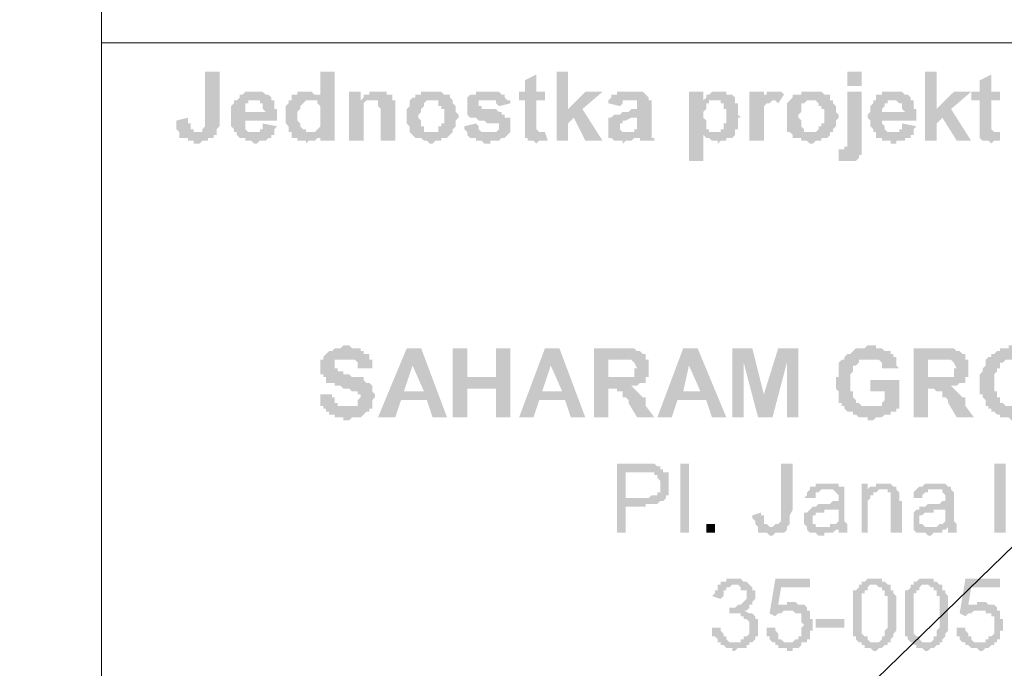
# Model space of a CAD drawing. Header units: inches. Extents: x -5286 to 1958, y -185 to 1019.
# Tile 2 of 62: x -5062 to -5024, y 117 to 142. Entities that reach past the tile are written whole.
import ezdxf

# ---------------------------------------------------------------- set-up
doc = ezdxf.new("R2010")
doc.units = ezdxf.units.IN
doc.header["$MEASUREMENT"] = 0
doc.layers.add('SCHEMAT', color=7, linetype='CONTINUOUS', lineweight=9)

msp = doc.modelspace()

# ---------------------------------------------------------------- hatches: boundary and pattern name
at = {"layer": 'SCHEMAT', "linetype": 'Continuous'}
for points in [[(-5053.83, 139.667), (-5054.386, 139.667), (-5054.386, 137.667), (-5054.386, 137.556), (-5054.497, 137.445), (-5054.497, 137.334), (-5054.719, 137.334), (-5053.941, 137.334), (-5053.941, 137.445), (-5053.83, 137.556), (-5053.83, 137.889)], [(-5049.386, 139.667), (-5049.941, 139.667), (-5049.941, 138.667), (-5051.052, 138.667), (-5051.052, 138.556), (-5050.275, 138.556), (-5050.052, 138.556), (-5050.052, 138.445), (-5049.941, 138.334), (-5049.941, 138.223), (-5049.941, 137.667), (-5049.941, 137.556), (-5050.052, 137.445), (-5050.164, 137.334), (-5050.275, 137.334), (-5051.052, 137.334), (-5049.941, 137.334), (-5049.941, 137), (-5049.386, 137)], [(-5041.608, 139.556), (-5042.052, 139.334), (-5042.052, 138.889), (-5042.275, 138.889), (-5042.275, 138.556), (-5042.052, 138.556), (-5042.052, 137.334), (-5041.386, 137.334), (-5041.497, 137.334), (-5041.608, 137.445), (-5041.608, 138.556), (-5041.275, 138.556), (-5041.275, 138.889), (-5041.608, 138.889)], [(-5040.386, 139.667), (-5040.83, 139.667), (-5040.83, 137), (-5040.386, 137), (-5040.386, 137.667), (-5040.164, 137.889), (-5039.83, 138.223), (-5040.386, 138.223)], [(-5029.052, 139.112), (-5029.052, 139.667), (-5029.608, 139.667), (-5029.608, 139.112)], [(-5026.164, 139.667), (-5026.608, 139.667), (-5026.608, 137), (-5026.164, 137), (-5026.164, 137.667), (-5025.941, 137.889), (-5025.608, 138.223), (-5026.164, 138.223)], [(-5024.052, 139.556), (-5024.497, 139.334), (-5024.497, 138.889), (-5024.83, 138.889), (-5024.83, 138.556), (-5024.497, 138.556), (-5024.497, 137.334), (-5023.941, 137.334), (-5024.052, 137.445), (-5024.052, 138.556), (-5023.719, 138.556), (-5023.719, 138.889), (-5024.052, 138.889)], [(-5052.497, 138.889), (-5052.83, 138.889), (-5052.941, 138.778), (-5053.052, 138.778), (-5053.052, 138.667), (-5053.164, 138.556), (-5052.386, 138.556), (-5052.275, 138.556), (-5052.275, 138.445), (-5052.164, 138.445), (-5052.164, 138.223), (-5052.052, 138.112), (-5053.386, 138.112), (-5053.386, 138), (-5053.386, 137.889), (-5053.386, 137.778), (-5053.386, 137.556), (-5053.275, 137.445), (-5053.275, 137.334), (-5053.164, 137.334), (-5053.164, 137.223), (-5053.052, 137.112), (-5052.83, 137.112), (-5052.83, 137), (-5052.608, 137), (-5052.497, 136.889), (-5052.386, 136.889), (-5052.275, 137), (-5052.052, 137), (-5051.941, 137.112), (-5051.83, 137.112), (-5051.83, 137.223), (-5051.719, 137.223), (-5051.719, 137.334), (-5052.497, 137.334), (-5052.608, 137.334), (-5052.719, 137.334), (-5052.83, 137.445), (-5052.83, 137.556), (-5052.83, 137.667), (-5052.83, 137.778), (-5051.608, 137.778), (-5051.608, 138.223), (-5051.719, 138.223), (-5051.719, 138.445), (-5051.719, 138.556), (-5051.83, 138.556), (-5051.83, 138.667), (-5051.941, 138.778), (-5052.052, 138.778), (-5052.164, 138.889)], [(-5050.497, 138.889), (-5050.83, 138.889), (-5050.83, 138.778), (-5050.941, 138.778), (-5051.052, 138.778), (-5051.052, 138.667), (-5049.941, 138.667), (-5049.941, 138.778), (-5050.052, 138.778), (-5050.164, 138.778), (-5050.275, 138.889), (-5050.386, 138.889)], [(-5048.386, 138.889), (-5048.83, 138.889), (-5048.83, 137), (-5048.275, 137), (-5048.275, 138.223), (-5048.275, 138.334), (-5048.275, 138.445), (-5048.164, 138.556), (-5048.052, 138.556), (-5047.941, 138.556), (-5047.164, 138.556), (-5048.386, 138.556)], [(-5047.719, 138.889), (-5048.052, 138.889), (-5048.052, 138.778), (-5048.164, 138.778), (-5048.275, 138.778), (-5048.275, 138.667), (-5048.386, 138.556), (-5047.164, 138.556), (-5047.164, 138.778), (-5047.275, 138.778), (-5047.386, 138.778), (-5047.386, 138.889)], [(-5045.719, 138.889), (-5046.052, 138.889), (-5046.052, 138.778), (-5046.164, 138.778), (-5046.275, 138.778), (-5046.275, 138.667), (-5046.386, 138.667), (-5046.497, 138.556), (-5046.497, 138.445), (-5046.497, 138.334), (-5046.608, 138.223), (-5046.608, 137.667), (-5046.497, 137.556), (-5046.497, 137.334), (-5045.719, 137.334), (-5045.941, 137.334), (-5045.941, 137.445), (-5045.941, 137.556), (-5046.052, 137.556), (-5046.052, 137.778), (-5046.164, 137.889), (-5046.164, 138), (-5046.052, 138.112), (-5046.052, 138.223), (-5045.941, 138.334), (-5045.941, 138.445), (-5045.83, 138.556), (-5045.719, 138.556), (-5044.83, 138.556), (-5044.941, 138.667), (-5044.941, 138.778), (-5045.052, 138.778), (-5045.164, 138.778), (-5045.275, 138.889), (-5045.608, 138.889)], [(-5043.497, 138.889), (-5043.941, 138.889), (-5043.941, 138.778), (-5044.052, 138.778), (-5044.164, 138.778), (-5044.275, 138.667), (-5044.275, 138.556), (-5044.275, 138.334), (-5044.275, 138.223), (-5044.275, 138.112), (-5044.275, 138), (-5044.164, 137.889), (-5044.052, 137.889), (-5043.941, 137.889), (-5043.83, 137.778), (-5043.608, 137.778), (-5043.497, 137.667), (-5043.275, 137.667), (-5043.164, 137.667), (-5043.052, 137.667), (-5043.052, 137.445), (-5043.164, 137.334), (-5043.275, 137.334), (-5044.275, 137.334), (-5044.275, 137.223), (-5044.164, 137.112), (-5044.052, 137.112), (-5043.941, 137.112), (-5043.941, 137), (-5043.719, 137), (-5043.608, 136.889), (-5043.386, 136.889), (-5043.386, 137), (-5043.052, 137), (-5042.941, 137.112), (-5042.83, 137.112), (-5042.719, 137.223), (-5042.608, 137.334), (-5042.608, 137.556), (-5042.608, 137.889), (-5042.719, 137.889), (-5042.83, 137.889), (-5042.83, 138), (-5042.941, 138), (-5042.941, 138.112), (-5043.052, 138.112), (-5043.164, 138.223), (-5043.386, 138.223), (-5043.497, 138.223), (-5043.719, 138.223), (-5043.719, 138.334), (-5043.83, 138.334), (-5043.83, 138.556), (-5043.719, 138.556), (-5042.719, 138.556), (-5042.83, 138.667), (-5042.83, 138.778), (-5042.941, 138.778), (-5043.052, 138.889), (-5043.386, 138.889)], [(-5039.052, 138.889), (-5039.719, 138.889), (-5040.386, 138.223), (-5039.83, 138.223)], [(-5037.941, 138.889), (-5038.497, 138.889), (-5038.497, 138.778), (-5038.608, 138.778), (-5038.719, 138.778), (-5038.719, 138.667), (-5038.83, 138.556), (-5038.83, 138.445), (-5038.386, 138.334), (-5038.275, 138.445), (-5038.275, 138.556), (-5038.164, 138.556), (-5037.275, 138.556), (-5037.275, 138.667), (-5037.386, 138.778), (-5037.497, 138.889)], [(-5035.164, 138.889), (-5035.719, 138.889), (-5035.719, 136.223), (-5035.164, 136.223), (-5035.164, 137.223), (-5033.941, 137.223), (-5033.941, 137.334), (-5034.719, 137.334), (-5034.83, 137.334), (-5034.941, 137.334), (-5034.941, 137.445), (-5035.052, 137.445), (-5035.052, 137.556), (-5035.052, 137.667), (-5035.052, 137.778), (-5035.164, 137.889), (-5035.164, 138.112), (-5035.052, 138.223), (-5035.052, 138.334), (-5035.052, 138.445), (-5034.941, 138.445), (-5034.941, 138.556), (-5034.719, 138.556), (-5033.941, 138.556), (-5035.164, 138.556)], [(-5034.497, 138.889), (-5034.83, 138.889), (-5034.941, 138.778), (-5035.052, 138.778), (-5035.052, 138.667), (-5035.164, 138.556), (-5033.941, 138.556), (-5033.941, 138.667), (-5034.052, 138.778), (-5034.164, 138.778), (-5034.275, 138.778), (-5034.275, 138.889)], [(-5032.83, 138.889), (-5033.386, 138.889), (-5033.386, 137), (-5032.83, 137), (-5032.83, 137.889), (-5032.83, 138), (-5032.83, 138.112), (-5032.83, 138.223), (-5032.83, 138.334), (-5032.719, 138.445), (-5032.608, 138.445), (-5032.497, 138.556), (-5032.83, 138.667)], [(-5032.497, 138.889), (-5032.719, 138.889), (-5032.719, 138.778), (-5032.83, 138.778), (-5032.83, 138.667), (-5032.497, 138.556), (-5032.386, 138.556), (-5032.275, 138.445), (-5032.052, 138.778), (-5032.164, 138.889), (-5032.386, 138.889)], [(-5031.052, 138.889), (-5031.386, 138.889), (-5031.386, 138.778), (-5031.497, 138.778), (-5031.608, 138.778), (-5031.719, 138.778), (-5031.719, 138.667), (-5031.83, 138.556), (-5031.941, 138.445), (-5031.941, 138.334), (-5031.941, 138.223), (-5031.941, 137.667), (-5031.941, 137.556), (-5031.941, 137.334), (-5031.052, 137.334), (-5031.275, 137.334), (-5031.275, 137.445), (-5031.386, 137.556), (-5031.386, 137.778), (-5031.497, 137.889), (-5031.497, 138), (-5031.386, 138.112), (-5031.386, 138.223), (-5031.386, 138.334), (-5031.386, 138.445), (-5031.275, 138.445), (-5031.164, 138.556), (-5031.052, 138.556), (-5030.275, 138.556), (-5030.275, 138.667), (-5030.275, 138.778), (-5030.386, 138.778), (-5030.497, 138.778), (-5030.608, 138.889), (-5030.941, 138.889)], [(-5029.052, 138.889), (-5029.608, 138.889), (-5029.608, 136.778), (-5029.719, 136.778), (-5029.719, 136.667), (-5029.052, 136.667), (-5029.052, 136.778), (-5029.052, 136.889), (-5029.052, 137.112)], [(-5027.941, 138.889), (-5028.275, 138.889), (-5028.275, 138.778), (-5028.386, 138.778), (-5028.497, 138.778), (-5028.497, 138.667), (-5028.497, 138.556), (-5027.719, 138.556), (-5027.608, 138.445), (-5027.497, 138.445), (-5027.497, 138.223), (-5027.386, 138.112), (-5028.719, 138.112), (-5028.83, 138), (-5028.83, 137.889), (-5028.719, 137.778), (-5028.719, 137.556), (-5028.608, 137.445), (-5028.608, 137.334), (-5028.497, 137.334), (-5028.497, 137.223), (-5028.497, 137.112), (-5028.386, 137.112), (-5028.275, 137.112), (-5028.275, 137), (-5027.941, 137), (-5027.941, 136.889), (-5027.719, 136.889), (-5027.719, 137), (-5027.386, 137), (-5027.386, 137.112), (-5027.275, 137.112), (-5027.164, 137.112), (-5027.164, 137.223), (-5027.052, 137.223), (-5027.052, 137.334), (-5027.941, 137.334), (-5028.052, 137.334), (-5028.164, 137.445), (-5028.164, 137.556), (-5028.275, 137.667), (-5028.275, 137.778), (-5026.941, 137.778), (-5026.941, 138.223), (-5027.052, 138.223), (-5027.052, 138.445), (-5027.052, 138.556), (-5027.164, 138.556), (-5027.164, 138.667), (-5027.275, 138.778), (-5027.386, 138.778), (-5027.497, 138.889), (-5027.83, 138.889)], [(-5024.83, 138.889), (-5025.497, 138.889), (-5026.164, 138.223), (-5025.608, 138.223)], [(-5053.164, 138.556), (-5053.275, 138.556), (-5053.275, 138.445), (-5053.386, 138.334), (-5053.386, 138.112), (-5052.83, 138.112), (-5052.83, 138.223), (-5052.83, 138.334), (-5052.83, 138.445), (-5052.719, 138.445), (-5052.719, 138.556), (-5052.608, 138.556), (-5052.497, 138.556)], [(-5051.052, 138.556), (-5051.164, 138.556), (-5051.164, 138.445), (-5051.275, 138.334), (-5051.275, 137.667), (-5051.164, 137.556), (-5051.164, 137.445), (-5051.164, 137.334), (-5051.052, 137.334), (-5050.275, 137.334), (-5050.386, 137.334), (-5050.497, 137.334), (-5050.497, 137.445), (-5050.608, 137.445), (-5050.719, 137.556), (-5050.719, 137.667), (-5050.83, 137.778), (-5050.83, 138.112), (-5050.719, 138.223), (-5050.719, 138.334), (-5050.608, 138.445), (-5050.497, 138.556), (-5050.386, 138.556), (-5050.275, 138.556)], [(-5047.164, 138.556), (-5047.941, 138.556), (-5047.83, 138.556), (-5047.719, 138.556), (-5047.719, 138.445), (-5047.719, 138.334), (-5047.608, 138.223), (-5047.608, 137), (-5047.052, 137), (-5047.052, 138.445), (-5047.052, 138.556)], [(-5044.83, 138.556), (-5045.719, 138.556), (-5045.386, 138.556), (-5045.386, 138.445), (-5045.386, 138.334), (-5045.275, 138.334), (-5045.275, 138.223), (-5045.164, 138.223), (-5045.164, 137.889), (-5045.164, 137.778), (-5045.164, 137.667), (-5045.275, 137.667), (-5045.275, 137.556), (-5045.386, 137.556), (-5045.386, 137.445), (-5045.386, 137.334), (-5046.497, 137.334), (-5046.386, 137.223), (-5046.275, 137.112), (-5046.052, 137.112), (-5045.941, 137), (-5045.83, 137), (-5045.719, 136.889), (-5045.608, 136.889), (-5045.497, 137), (-5045.275, 137), (-5045.275, 137.112), (-5045.052, 137.112), (-5044.941, 137.223), (-5044.83, 137.334), (-5044.83, 137.445), (-5044.719, 137.556), (-5044.719, 137.778), (-5044.608, 137.889), (-5044.608, 138), (-5044.719, 138.112), (-5044.719, 138.334), (-5044.83, 138.445)], [(-5042.719, 138.556), (-5043.497, 138.556), (-5043.275, 138.556), (-5043.164, 138.556), (-5043.164, 138.445), (-5043.052, 138.334), (-5042.608, 138.445), (-5042.608, 138.556)], [(-5037.275, 138.556), (-5038.052, 138.556), (-5037.941, 138.556), (-5037.719, 138.556), (-5037.719, 138.334), (-5037.719, 138.223), (-5037.941, 138.223), (-5038.052, 138.112), (-5038.275, 138.112), (-5038.386, 138), (-5038.608, 138), (-5038.719, 137.889), (-5037.719, 137.889), (-5037.719, 137.778), (-5037.719, 137.667), (-5037.719, 137.445), (-5037.83, 137.445), (-5037.83, 137.334), (-5037.941, 137.334), (-5038.052, 137.334), (-5037.164, 137.334), (-5037.164, 138.556)], [(-5033.941, 138.556), (-5034.719, 138.556), (-5034.497, 138.556), (-5034.497, 138.445), (-5034.386, 138.445), (-5034.386, 138.334), (-5034.386, 138.223), (-5034.275, 138.223), (-5034.275, 137.667), (-5034.386, 137.667), (-5034.386, 137.445), (-5034.497, 137.445), (-5034.497, 137.334), (-5034.608, 137.334), (-5034.719, 137.334), (-5033.941, 137.334), (-5033.941, 137.445), (-5033.83, 137.445), (-5033.83, 137.889), (-5033.719, 137.889), (-5033.83, 138), (-5033.83, 138.445), (-5033.941, 138.445)], [(-5030.275, 138.556), (-5031.052, 138.556), (-5030.83, 138.556), (-5030.719, 138.445), (-5030.719, 138.334), (-5030.608, 138.334), (-5030.608, 138.223), (-5030.497, 138.223), (-5030.497, 137.889), (-5030.497, 137.778), (-5030.497, 137.667), (-5030.608, 137.667), (-5030.608, 137.556), (-5030.719, 137.556), (-5030.719, 137.445), (-5030.83, 137.334), (-5031.83, 137.334), (-5031.719, 137.223), (-5031.719, 137.112), (-5031.608, 137.112), (-5031.386, 137.112), (-5031.386, 137), (-5031.164, 137), (-5031.052, 136.889), (-5030.941, 136.889), (-5030.83, 137), (-5030.608, 137), (-5030.608, 137.112), (-5030.497, 137.112), (-5030.386, 137.112), (-5030.275, 137.223), (-5030.275, 137.334), (-5030.164, 137.334), (-5030.164, 137.445), (-5030.052, 137.556), (-5030.052, 137.778), (-5029.941, 137.889), (-5029.941, 138), (-5030.052, 138.112), (-5030.052, 138.334), (-5030.164, 138.445), (-5030.164, 138.556)], [(-5028.497, 138.556), (-5028.608, 138.556), (-5028.608, 138.445), (-5028.719, 138.334), (-5028.719, 138.112), (-5028.275, 138.112), (-5028.275, 138.223), (-5028.164, 138.334), (-5028.164, 138.445), (-5028.052, 138.445), (-5028.052, 138.556), (-5027.941, 138.556), (-5027.83, 138.556)], [(-5039.83, 138.223), (-5040.164, 137.889), (-5039.719, 137), (-5039.052, 137)], [(-5025.608, 138.223), (-5025.941, 137.889), (-5025.386, 137), (-5024.83, 137)], [(-5055.052, 137.889), (-5055.497, 137.778), (-5055.497, 137.445), (-5055.386, 137.334), (-5055.386, 137.223), (-5055.386, 137.112), (-5055.275, 137.112), (-5055.164, 137.112), (-5055.052, 137.112), (-5055.052, 137), (-5054.83, 137), (-5054.83, 136.889), (-5054.608, 136.889), (-5054.497, 137), (-5054.275, 137), (-5054.275, 137.112), (-5054.164, 137.112), (-5054.052, 137.112), (-5054.052, 137.223), (-5053.941, 137.223), (-5053.941, 137.334), (-5054.83, 137.334), (-5054.83, 137.445), (-5054.941, 137.445), (-5054.941, 137.556), (-5054.941, 137.667), (-5055.052, 137.667), (-5055.052, 137.778)], [(-5052.164, 137.667), (-5052.164, 137.445), (-5052.275, 137.445), (-5052.275, 137.334), (-5052.386, 137.334), (-5052.497, 137.334), (-5051.719, 137.334), (-5051.719, 137.445), (-5051.608, 137.556)], [(-5043.941, 137.667), (-5044.386, 137.556), (-5044.386, 137.445), (-5044.275, 137.334), (-5043.386, 137.334), (-5043.608, 137.334), (-5043.719, 137.334), (-5043.83, 137.445), (-5043.83, 137.556)], [(-5038.719, 137.889), (-5038.83, 137.889), (-5038.83, 137.778), (-5038.83, 137.667), (-5038.83, 137.556), (-5038.83, 137.334), (-5038.83, 137.223), (-5037.719, 137.223), (-5037.719, 137.112), (-5037.608, 137.112), (-5037.608, 137), (-5037.052, 137), (-5037.052, 137.112), (-5037.164, 137.112), (-5037.164, 137.223), (-5037.164, 137.334), (-5038.275, 137.334), (-5038.386, 137.445), (-5038.386, 137.667), (-5038.275, 137.667), (-5038.275, 137.778), (-5038.164, 137.778), (-5037.941, 137.889), (-5037.719, 137.889)], [(-5027.497, 137.667), (-5027.497, 137.445), (-5027.608, 137.445), (-5027.608, 137.334), (-5027.719, 137.334), (-5027.83, 137.334), (-5027.052, 137.334), (-5027.052, 137.445), (-5026.941, 137.556)], [(-5051.052, 137.334), (-5051.052, 137.223), (-5051.052, 137.112), (-5050.941, 137.112), (-5050.83, 137.112), (-5050.83, 137), (-5050.497, 137), (-5050.497, 136.889), (-5050.386, 137), (-5050.164, 137), (-5050.052, 137.112), (-5049.941, 137.112), (-5049.941, 137.223), (-5049.941, 137.334)], [(-5041.275, 137.334), (-5042.052, 137.334), (-5042.052, 137.112), (-5041.941, 137.112), (-5041.941, 137), (-5041.719, 137), (-5041.608, 136.889), (-5041.497, 137), (-5041.164, 137)], [(-5038.83, 137.223), (-5038.83, 137.112), (-5038.719, 137.112), (-5038.608, 137), (-5038.275, 137), (-5038.275, 136.889), (-5038.164, 137), (-5037.941, 137), (-5037.83, 137.112), (-5037.719, 137.112), (-5037.719, 137.223)], [(-5033.941, 137.223), (-5035.164, 137.223), (-5035.052, 137.112), (-5034.941, 137.112), (-5034.83, 137), (-5034.608, 137), (-5034.608, 136.889), (-5034.497, 137), (-5034.275, 137), (-5034.275, 137.112), (-5034.164, 137.112), (-5034.052, 137.112)], [(-5023.719, 137.334), (-5024.497, 137.334), (-5024.497, 137.112), (-5024.386, 137), (-5024.164, 137), (-5024.052, 136.889), (-5023.941, 137), (-5023.719, 137)], [(-5029.941, 136.667), (-5029.941, 136.223), (-5029.83, 136.223), (-5029.497, 136.223), (-5029.386, 136.223), (-5029.275, 136.223), (-5029.164, 136.334), (-5029.164, 136.445), (-5029.052, 136.445), (-5029.052, 136.556), (-5029.052, 136.667), (-5029.83, 136.667)], [(-5048.941, 129.112), (-5049.052, 129.112), (-5049.164, 129), (-5049.386, 129), (-5049.497, 128.889), (-5049.608, 128.889), (-5049.719, 128.778), (-5049.83, 128.667), (-5049.83, 128.556), (-5049.941, 128.556), (-5049.941, 128.223), (-5049.941, 128), (-5049.83, 128), (-5049.83, 127.889), (-5049.719, 127.889), (-5049.719, 127.778), (-5049.719, 127.667), (-5049.497, 127.667), (-5049.386, 127.667), (-5049.386, 127.556), (-5049.164, 127.556), (-5049.052, 127.445), (-5048.83, 127.445), (-5048.719, 127.334), (-5048.497, 127.334), (-5048.497, 127.223), (-5048.386, 127.223), (-5048.386, 127.112), (-5048.497, 127), (-5048.497, 126.889), (-5048.497, 126.778), (-5048.608, 126.778), (-5048.719, 126.778), (-5049.83, 126.778), (-5049.83, 126.667), (-5049.719, 126.667), (-5049.719, 126.556), (-5049.608, 126.556), (-5049.608, 126.445), (-5049.386, 126.445), (-5049.386, 126.334), (-5049.052, 126.334), (-5049.052, 126.223), (-5048.83, 126.223), (-5048.719, 126.334), (-5048.386, 126.334), (-5048.275, 126.445), (-5048.164, 126.556), (-5048.052, 126.556), (-5048.052, 126.667), (-5047.941, 126.667), (-5047.941, 126.778), (-5047.941, 127), (-5047.83, 127.112), (-5047.83, 127.223), (-5047.941, 127.334), (-5047.941, 127.445), (-5047.941, 127.556), (-5048.052, 127.667), (-5048.164, 127.667), (-5048.275, 127.778), (-5048.275, 127.889), (-5048.497, 127.889), (-5048.719, 127.889), (-5048.83, 128), (-5049.052, 128), (-5049.052, 128.112), (-5049.275, 128.112), (-5049.275, 128.223), (-5049.386, 128.223), (-5049.386, 128.334), (-5049.386, 128.445), (-5049.386, 128.556), (-5049.275, 128.556), (-5049.164, 128.556), (-5048.052, 128.556), (-5048.052, 128.778), (-5048.164, 128.778), (-5048.275, 128.778), (-5048.275, 128.889), (-5048.386, 128.889), (-5048.386, 129), (-5048.719, 129), (-5048.83, 129.112)], [(-5046.052, 129), (-5046.608, 129), (-5047.719, 126.334), (-5047.052, 126.334), (-5046.83, 127), (-5045.83, 127), (-5046.719, 127.334), (-5046.386, 128.334)], [(-5046.052, 129), (-5046.386, 128.334), (-5045.941, 127.334), (-5046.719, 127.334), (-5045.83, 127), (-5045.608, 126.334), (-5045.052, 126.334)], [(-5044.275, 129), (-5044.83, 129), (-5044.83, 126.334), (-5044.275, 126.334), (-5044.275, 127.445), (-5043.164, 127.445), (-5044.275, 127.889)], [(-5042.608, 129), (-5043.164, 129), (-5043.164, 127.889), (-5044.275, 127.889), (-5043.164, 127.445), (-5043.164, 126.334), (-5042.608, 126.334)], [(-5040.719, 129), (-5041.275, 129), (-5042.275, 126.334), (-5041.719, 126.334), (-5041.497, 127), (-5040.497, 127), (-5041.386, 127.334), (-5041.052, 128.334)], [(-5040.719, 129), (-5041.052, 128.334), (-5040.608, 127.334), (-5041.386, 127.334), (-5040.497, 127), (-5040.275, 126.334), (-5039.719, 126.334)], [(-5038.275, 129), (-5039.386, 129), (-5039.386, 126.334), (-5038.83, 126.334), (-5038.83, 127.445), (-5037.83, 127.445), (-5037.941, 127.556), (-5037.719, 127.556), (-5037.608, 127.667), (-5037.497, 127.667), (-5037.386, 127.667), (-5037.386, 127.778), (-5037.386, 127.889), (-5038.83, 127.889), (-5038.83, 128.556), (-5038.497, 128.556), (-5037.386, 128.556), (-5037.386, 128.667), (-5037.386, 128.778), (-5037.497, 128.778), (-5037.608, 128.889), (-5037.719, 128.889), (-5037.83, 129), (-5038.164, 129)], [(-5035.386, 129), (-5035.941, 129), (-5036.941, 126.334), (-5036.386, 126.334), (-5036.164, 127), (-5035.052, 127), (-5035.941, 127.334), (-5035.719, 128.334)], [(-5035.386, 129), (-5035.719, 128.334), (-5035.275, 127.334), (-5035.941, 127.334), (-5035.052, 127), (-5034.83, 126.334), (-5034.275, 126.334)], [(-5033.275, 129), (-5034.052, 129), (-5034.052, 126.334), (-5033.608, 126.334), (-5033.608, 128.445)], [(-5033.275, 129), (-5033.608, 128.445), (-5033.052, 126.334), (-5032.83, 127.223)], [(-5031.497, 129), (-5032.275, 129), (-5032.83, 127.223), (-5033.052, 126.334), (-5032.497, 126.334), (-5031.941, 128.445)], [(-5031.497, 129), (-5031.941, 128.445), (-5031.941, 126.334), (-5031.497, 126.334)], [(-5028.719, 129.112), (-5028.83, 129.112), (-5028.941, 129), (-5029.275, 129), (-5029.386, 128.889), (-5029.497, 128.778), (-5029.608, 128.778), (-5029.719, 128.667), (-5029.719, 128.556), (-5028.497, 128.556), (-5028.386, 128.556), (-5028.275, 128.445), (-5028.275, 128.334), (-5028.275, 128.223), (-5028.164, 128.223), (-5027.608, 128.223), (-5027.719, 128.334), (-5027.719, 128.556), (-5027.719, 128.667), (-5027.83, 128.667), (-5027.83, 128.778), (-5027.941, 128.778), (-5027.941, 128.889), (-5028.164, 128.889), (-5028.275, 129), (-5028.497, 129), (-5028.497, 129.112), (-5028.608, 129.112)], [(-5025.941, 129), (-5027.052, 129), (-5027.052, 126.334), (-5026.497, 126.334), (-5026.497, 127.445), (-5025.497, 127.445), (-5025.608, 127.556), (-5025.386, 127.556), (-5025.275, 127.667), (-5025.164, 127.667), (-5025.052, 127.667), (-5025.052, 127.778), (-5025.052, 127.889), (-5026.497, 127.889), (-5026.497, 128.556), (-5026.164, 128.556), (-5025.052, 128.556), (-5025.052, 128.667), (-5025.052, 128.778), (-5025.164, 128.778), (-5025.275, 128.889), (-5025.386, 128.889), (-5025.497, 129), (-5025.83, 129)], [(-5023.164, 129.112), (-5023.386, 129.112), (-5023.386, 129), (-5023.719, 129), (-5023.719, 128.889), (-5023.83, 128.889), (-5023.941, 128.778), (-5024.052, 128.778), (-5024.052, 128.667), (-5024.164, 128.667), (-5024.275, 128.556), (-5023.052, 128.556), (-5022.941, 128.556), (-5022.83, 128.556), (-5022.83, 128.445), (-5022.719, 128.445), (-5022.608, 128.334), (-5022.497, 128.223), (-5022.497, 128.112), (-5022.497, 127.334), (-5022.497, 127.223), (-5022.497, 127.112), (-5022.608, 127.112), (-5022.608, 127), (-5022.719, 127), (-5022.719, 126.889), (-5022.83, 126.889), (-5022.83, 126.778), (-5022.941, 126.778), (-5023.052, 126.778), (-5023.164, 126.778), (-5022.164, 126.778), (-5022.052, 126.889), (-5021.941, 127), (-5021.941, 127.223), (-5021.941, 127.334), (-5021.941, 128.112), (-5021.941, 128.223), (-5022.052, 128.334), (-5022.052, 128.445), (-5022.164, 128.556), (-5022.275, 128.556), (-5022.275, 128.667), (-5022.275, 128.778), (-5022.386, 128.778), (-5022.497, 128.778), (-5022.497, 128.889), (-5022.608, 128.889), (-5022.719, 129), (-5022.941, 129), (-5023.052, 129.112)], [(-5048.052, 128.556), (-5048.941, 128.556), (-5048.719, 128.556), (-5048.608, 128.556), (-5048.497, 128.445), (-5048.497, 128.334), (-5048.497, 128.223), (-5047.941, 128.223), (-5047.941, 128.334), (-5047.941, 128.445), (-5047.941, 128.556)], [(-5029.719, 128.556), (-5029.83, 128.556), (-5029.941, 128.445), (-5029.941, 128.334), (-5029.941, 128.223), (-5029.941, 127.889), (-5030.052, 127.889), (-5030.052, 127.445), (-5029.941, 127.334), (-5029.941, 127.112), (-5029.941, 126.889), (-5029.83, 126.889), (-5029.83, 126.778), (-5029.719, 126.778), (-5028.719, 126.778), (-5028.941, 126.778), (-5029.052, 126.778), (-5029.164, 126.889), (-5029.275, 126.889), (-5029.275, 127), (-5029.386, 127.112), (-5029.386, 127.334), (-5029.497, 127.334), (-5029.497, 128), (-5029.386, 128.112), (-5029.386, 128.223), (-5029.386, 128.334), (-5029.275, 128.334), (-5029.164, 128.445), (-5029.164, 128.556), (-5029.052, 128.556), (-5028.941, 128.556), (-5028.719, 128.556)], [(-5024.275, 128.556), (-5024.275, 128.445), (-5024.275, 128.334), (-5024.386, 128.223), (-5024.386, 128.112), (-5024.497, 128), (-5024.497, 127.223), (-5024.386, 127.223), (-5024.386, 127.112), (-5024.275, 127), (-5024.275, 126.889), (-5024.275, 126.778), (-5024.164, 126.778), (-5024.164, 126.667), (-5024.052, 126.667), (-5024.052, 126.556), (-5023.941, 126.556), (-5023.83, 126.445), (-5023.719, 126.445), (-5023.719, 126.334), (-5023.386, 126.334), (-5023.275, 126.223), (-5023.052, 126.223), (-5023.052, 126.334), (-5022.719, 126.334), (-5022.608, 126.445), (-5022.497, 126.445), (-5022.497, 126.556), (-5022.386, 126.556), (-5022.275, 126.556), (-5022.275, 126.667), (-5022.275, 126.778), (-5023.386, 126.778), (-5023.497, 126.778), (-5023.608, 126.889), (-5023.719, 126.889), (-5023.719, 127), (-5023.719, 127.112), (-5023.83, 127.112), (-5023.83, 127.334), (-5023.941, 127.334), (-5023.941, 127.667), (-5023.941, 128), (-5023.83, 128.112), (-5023.83, 128.223), (-5023.719, 128.223), (-5023.719, 128.334), (-5023.719, 128.445), (-5023.608, 128.445), (-5023.497, 128.556), (-5023.386, 128.556), (-5023.164, 128.556)], [(-5027.608, 127.778), (-5028.719, 127.778), (-5028.719, 127.334), (-5028.164, 127.334), (-5028.164, 127), (-5028.275, 126.889), (-5028.275, 126.778), (-5028.497, 126.778), (-5029.719, 126.778), (-5029.719, 126.667), (-5029.608, 126.556), (-5029.497, 126.556), (-5029.386, 126.556), (-5029.386, 126.445), (-5029.275, 126.445), (-5029.164, 126.334), (-5028.83, 126.334), (-5028.83, 126.223), (-5028.608, 126.223), (-5028.497, 126.334), (-5028.275, 126.334), (-5028.164, 126.445), (-5027.941, 126.445), (-5027.941, 126.556), (-5027.83, 126.556), (-5027.719, 126.556), (-5027.719, 126.667), (-5027.608, 126.667), (-5027.608, 126.778)], [(-5037.83, 127.445), (-5038.83, 127.445), (-5038.497, 127.445), (-5038.497, 127.334), (-5038.386, 127.334), (-5038.275, 127.334), (-5038.275, 127.223), (-5038.275, 127.112), (-5038.164, 127.112), (-5038.052, 127), (-5038.052, 126.889), (-5037.719, 126.334), (-5037.052, 126.334), (-5037.386, 126.778), (-5037.386, 126.889), (-5037.386, 127), (-5037.386, 127.112), (-5037.497, 127.112), (-5037.608, 127.223), (-5037.719, 127.334)], [(-5025.497, 127.445), (-5026.497, 127.445), (-5026.275, 127.445), (-5026.164, 127.334), (-5026.052, 127.334), (-5025.941, 127.334), (-5025.941, 127.223), (-5025.941, 127.112), (-5025.83, 127.112), (-5025.719, 127), (-5025.719, 126.889), (-5025.386, 126.334), (-5024.719, 126.334), (-5025.052, 126.778), (-5025.052, 126.889), (-5025.052, 127), (-5025.052, 127.112), (-5025.164, 127.112), (-5025.275, 127.223), (-5025.386, 127.334)], [(-5049.497, 127.223), (-5049.941, 127.223), (-5049.941, 126.889), (-5049.941, 126.778), (-5049.83, 126.778), (-5048.941, 126.778), (-5049.052, 126.778), (-5049.164, 126.778), (-5049.275, 126.778), (-5049.275, 126.889), (-5049.386, 126.889), (-5049.386, 127), (-5049.386, 127.112), (-5049.497, 127.112)], [(-5037.497, 124.556), (-5038.497, 124.556), (-5038.497, 121.889), (-5038.164, 121.889), (-5038.164, 122.889), (-5037.386, 122.889), (-5037.386, 123), (-5036.941, 123), (-5036.83, 123.112), (-5036.719, 123.112), (-5036.608, 123.223), (-5038.164, 123.223), (-5038.164, 124.223), (-5036.608, 124.223), (-5036.719, 124.223), (-5036.719, 124.334), (-5036.83, 124.334), (-5036.83, 124.445), (-5036.941, 124.445), (-5037.052, 124.556), (-5037.386, 124.556)], [(-5035.719, 121.889), (-5035.719, 124.556), (-5036.052, 124.556), (-5036.052, 121.889)], [(-5031.719, 124.556), (-5032.164, 124.556), (-5032.164, 122.667), (-5032.164, 122.334), (-5032.275, 122.223), (-5032.386, 122.223), (-5032.497, 122.112), (-5031.941, 122.112), (-5031.83, 122.223), (-5031.83, 122.334), (-5031.83, 122.556), (-5031.719, 122.778)], [(-5023.497, 124.556), (-5023.941, 124.556), (-5023.941, 121.889), (-5023.497, 121.889), (-5023.497, 123.223)], [(-5036.608, 124.223), (-5037.497, 124.223), (-5037.052, 124.223), (-5037.052, 124.112), (-5036.941, 124.112), (-5036.941, 124), (-5036.83, 123.889), (-5036.83, 123.667), (-5036.83, 123.445), (-5036.941, 123.445), (-5036.941, 123.334), (-5037.052, 123.334), (-5037.164, 123.334), (-5037.275, 123.223), (-5038.164, 123.223), (-5036.608, 123.223), (-5036.608, 123.334), (-5036.497, 123.334), (-5036.497, 123.556), (-5036.497, 123.667), (-5036.497, 123.778), (-5036.497, 123.889), (-5036.497, 124.223)], [(-5031.052, 123.556), (-5031.164, 123.445), (-5031.164, 123.334), (-5031.275, 123.223), (-5030.83, 123.223), (-5030.83, 123.334), (-5030.83, 123.445), (-5030.719, 123.445), (-5030.608, 123.556), (-5030.386, 123.556)], [(-5030.386, 123.778), (-5030.83, 123.778), (-5030.83, 123.667), (-5030.941, 123.667), (-5031.052, 123.667), (-5031.052, 123.556), (-5030.164, 123.556), (-5030.052, 123.445), (-5029.941, 123.334), (-5029.941, 123.112), (-5030.164, 123.112), (-5030.275, 123), (-5030.719, 123), (-5030.83, 122.889), (-5030.941, 122.889), (-5031.052, 122.778), (-5029.941, 122.778), (-5029.941, 122.334), (-5030.052, 122.223), (-5030.164, 122.223), (-5030.275, 122.223), (-5030.275, 122.112), (-5029.941, 122.112), (-5029.941, 121.889), (-5029.497, 121.889), (-5029.608, 121.889), (-5029.608, 122.112), (-5029.608, 122.223), (-5029.719, 122.334), (-5029.719, 123.334), (-5029.719, 123.445), (-5029.719, 123.556), (-5029.719, 123.667), (-5029.83, 123.667), (-5029.941, 123.667), (-5029.941, 123.778), (-5030.275, 123.778)], [(-5028.83, 123.778), (-5029.052, 123.778), (-5029.052, 121.889), (-5028.83, 121.889), (-5028.83, 123.112), (-5028.719, 123.223), (-5028.719, 123.334), (-5028.608, 123.334), (-5028.608, 123.445), (-5028.497, 123.445), (-5028.83, 123.556)], [(-5028.275, 123.778), (-5028.497, 123.778), (-5028.497, 123.667), (-5028.719, 123.667), (-5028.83, 123.556), (-5028.052, 123.556), (-5028.052, 123.445), (-5027.941, 123.445), (-5027.941, 123.334), (-5027.941, 121.889), (-5027.497, 121.889), (-5027.497, 123.112), (-5027.608, 123.112), (-5027.608, 123.334), (-5027.608, 123.445), (-5027.719, 123.556), (-5027.719, 123.667), (-5027.83, 123.667), (-5027.941, 123.778), (-5028.164, 123.778)], [(-5028.83, 123.556), (-5028.497, 123.445), (-5028.386, 123.556), (-5028.275, 123.556)], [(-5026.941, 123.556), (-5027.052, 123.445), (-5027.052, 123.334), (-5027.052, 123.223), (-5026.719, 123.223), (-5026.719, 123.334), (-5026.608, 123.445), (-5026.497, 123.445), (-5026.497, 123.556), (-5026.275, 123.556)], [(-5026.275, 123.778), (-5026.608, 123.778), (-5026.719, 123.667), (-5026.83, 123.667), (-5026.941, 123.556), (-5025.941, 123.556), (-5025.941, 123.445), (-5025.83, 123.334), (-5025.83, 123.112), (-5025.941, 123.112), (-5026.052, 123), (-5026.497, 123), (-5026.608, 122.889), (-5026.83, 122.889), (-5026.83, 122.778), (-5025.83, 122.778), (-5025.83, 122.334), (-5025.941, 122.223), (-5026.052, 122.223), (-5026.164, 122.112), (-5025.719, 122.112), (-5025.719, 121.889), (-5025.386, 121.889), (-5025.386, 122.112), (-5025.386, 122.223), (-5025.497, 122.334), (-5025.497, 123.334), (-5025.497, 123.445), (-5025.608, 123.556), (-5025.608, 123.667), (-5025.719, 123.667), (-5025.83, 123.778), (-5026.164, 123.778)], [(-5031.052, 122.778), (-5031.164, 122.667), (-5031.275, 122.667), (-5031.275, 122.334), (-5031.275, 122.223), (-5031.164, 122.112), (-5031.164, 122), (-5031.052, 121.889), (-5030.83, 121.889), (-5030.719, 121.778), (-5030.497, 121.778), (-5030.497, 121.889), (-5030.275, 121.889), (-5030.164, 121.889), (-5030.052, 122), (-5029.941, 122), (-5030.497, 122.112), (-5030.83, 122.112), (-5030.83, 122.223), (-5030.941, 122.223), (-5030.941, 122.334), (-5030.941, 122.556), (-5030.83, 122.556), (-5030.83, 122.667), (-5030.497, 122.667), (-5030.497, 122.778), (-5030.164, 122.778), (-5030.052, 122.778), (-5029.941, 122.778)], [(-5026.83, 122.778), (-5026.941, 122.778), (-5027.052, 122.667), (-5027.052, 122.334), (-5027.052, 122.223), (-5027.052, 122.112), (-5027.052, 122), (-5026.941, 121.889), (-5026.83, 121.889), (-5026.608, 121.889), (-5026.497, 121.778), (-5026.386, 121.778), (-5026.275, 121.889), (-5026.052, 121.889), (-5025.941, 121.889), (-5025.941, 122), (-5025.83, 122), (-5026.386, 122.112), (-5026.608, 122.112), (-5026.719, 122.223), (-5026.83, 122.223), (-5026.83, 122.334), (-5026.83, 122.556), (-5026.719, 122.556), (-5026.608, 122.667), (-5026.275, 122.667), (-5026.275, 122.778), (-5025.941, 122.778), (-5025.83, 122.778)], [(-5032.941, 122.667), (-5033.275, 122.556), (-5033.275, 122.445), (-5033.164, 122.334), (-5033.164, 122.223), (-5033.052, 122.112), (-5033.052, 122), (-5033.052, 121.889), (-5032.941, 121.889), (-5032.83, 121.889), (-5032.719, 121.889), (-5032.608, 121.778), (-5032.497, 121.778), (-5032.386, 121.889), (-5032.164, 121.889), (-5032.052, 121.889), (-5031.941, 122), (-5031.941, 122.112), (-5032.608, 122.112), (-5032.719, 122.223), (-5032.83, 122.223), (-5032.83, 122.556), (-5032.941, 122.556)], [(-5034.719, 121.889), (-5034.719, 122.223), (-5035.052, 122.223), (-5035.052, 121.889)], [(-5030.275, 122.112), (-5030.497, 122.112), (-5029.941, 122), (-5029.941, 122.112)], [(-5026.164, 122.112), (-5026.386, 122.112), (-5025.83, 122), (-5025.719, 122.112)], [(-5033.941, 120.112), (-5034.275, 120.112), (-5034.275, 120), (-5034.497, 120), (-5034.497, 119.889), (-5033.83, 119.889), (-5033.719, 119.778), (-5033.719, 119.667), (-5033.608, 119.667), (-5033.497, 119.667), (-5033.497, 119.334), (-5033.608, 119.223), (-5033.719, 119.112), (-5033.83, 119.112), (-5033.941, 119), (-5034.052, 119), (-5033.386, 119), (-5033.386, 119.112), (-5033.275, 119.112), (-5033.275, 119.223), (-5033.164, 119.334), (-5033.164, 119.445), (-5033.164, 119.667), (-5033.275, 119.667), (-5033.275, 119.778), (-5033.386, 119.889), (-5033.497, 120), (-5033.608, 120), (-5033.719, 120.112)], [(-5031.052, 120.112), (-5032.386, 120.112), (-5032.608, 118.778), (-5032.386, 118.667), (-5032.275, 118.778), (-5032.164, 118.778), (-5032.052, 118.889), (-5031.941, 118.889), (-5031.164, 119), (-5031.275, 119.112), (-5032.275, 119.112), (-5032.164, 119.778), (-5031.052, 119.778)], [(-5028.497, 120.112), (-5028.83, 120.112), (-5028.941, 120), (-5029.052, 120), (-5029.052, 119.889), (-5029.164, 119.889), (-5028.497, 119.889), (-5028.386, 119.778), (-5028.275, 119.778), (-5028.275, 119.667), (-5028.164, 119.667), (-5028.164, 119.445), (-5028.052, 119.445), (-5028.052, 118.778), (-5028.052, 118.223), (-5028.164, 118.112), (-5028.164, 118), (-5028.164, 117.889), (-5028.275, 117.889), (-5028.275, 117.778), (-5028.386, 117.667), (-5028.497, 117.667), (-5029.052, 117.667), (-5029.052, 117.556), (-5028.941, 117.556), (-5028.941, 117.445), (-5028.719, 117.445), (-5028.608, 117.334), (-5028.497, 117.334), (-5028.386, 117.445), (-5028.275, 117.445), (-5028.164, 117.556), (-5028.052, 117.556), (-5028.052, 117.667), (-5027.941, 117.667), (-5027.941, 117.778), (-5027.83, 117.889), (-5027.83, 118), (-5027.719, 118.112), (-5027.719, 118.223), (-5027.719, 119.334), (-5027.719, 119.445), (-5027.83, 119.556), (-5027.83, 119.667), (-5027.941, 119.667), (-5027.941, 119.778), (-5027.941, 119.889), (-5028.052, 119.889), (-5028.164, 120), (-5028.275, 120), (-5028.275, 120.112)], [(-5026.497, 120.112), (-5026.83, 120.112), (-5026.941, 120), (-5027.052, 120), (-5027.052, 119.889), (-5027.164, 119.889), (-5026.497, 119.889), (-5026.386, 119.778), (-5026.275, 119.778), (-5026.275, 119.667), (-5026.164, 119.667), (-5026.164, 119.445), (-5026.052, 119.445), (-5026.052, 118.778), (-5026.052, 118.223), (-5026.164, 118.112), (-5026.164, 118), (-5026.164, 117.889), (-5026.275, 117.889), (-5026.275, 117.778), (-5026.386, 117.667), (-5026.497, 117.667), (-5027.052, 117.667), (-5027.052, 117.556), (-5026.941, 117.556), (-5026.941, 117.445), (-5026.719, 117.445), (-5026.608, 117.334), (-5026.497, 117.334), (-5026.386, 117.445), (-5026.275, 117.445), (-5026.164, 117.556), (-5026.052, 117.556), (-5026.052, 117.667), (-5025.941, 117.667), (-5025.941, 117.778), (-5025.83, 117.889), (-5025.83, 118), (-5025.719, 118.112), (-5025.719, 118.223), (-5025.719, 119.334), (-5025.719, 119.445), (-5025.83, 119.556), (-5025.83, 119.667), (-5025.941, 119.667), (-5025.941, 119.778), (-5025.941, 119.889), (-5026.052, 119.889), (-5026.164, 120), (-5026.275, 120), (-5026.275, 120.112)], [(-5023.719, 120.112), (-5025.052, 120.112), (-5025.275, 118.778), (-5025.052, 118.667), (-5024.941, 118.778), (-5024.83, 118.778), (-5024.719, 118.889), (-5024.497, 118.889), (-5023.83, 119), (-5023.941, 119.112), (-5024.941, 119.112), (-5024.83, 119.778), (-5023.719, 119.778)], [(-5034.497, 119.889), (-5034.608, 119.889), (-5034.608, 119.667), (-5034.719, 119.667), (-5034.719, 119.556), (-5034.83, 119.445), (-5034.497, 119.334), (-5034.386, 119.445), (-5034.386, 119.667), (-5034.275, 119.667), (-5034.275, 119.778), (-5034.164, 119.778), (-5034.052, 119.889), (-5033.941, 119.889)], [(-5029.164, 119.889), (-5029.164, 119.778), (-5029.275, 119.667), (-5029.386, 119.667), (-5029.386, 119.445), (-5029.386, 119.334), (-5029.386, 119.112), (-5029.386, 118.778), (-5029.386, 118.223), (-5029.386, 117.889), (-5029.275, 117.889), (-5029.275, 117.778), (-5029.164, 117.667), (-5029.052, 117.667), (-5028.497, 117.667), (-5028.719, 117.667), (-5028.83, 117.778), (-5028.83, 117.889), (-5028.941, 117.889), (-5029.052, 118), (-5029.052, 118.223), (-5029.052, 118.334), (-5029.052, 119.223), (-5029.052, 119.334), (-5029.052, 119.556), (-5028.941, 119.556), (-5028.941, 119.667), (-5028.83, 119.667), (-5028.83, 119.778), (-5028.719, 119.889), (-5028.497, 119.889)], [(-5027.164, 119.889), (-5027.164, 119.778), (-5027.275, 119.667), (-5027.386, 119.667), (-5027.386, 119.445), (-5027.386, 119.334), (-5027.386, 119.112), (-5027.386, 118.778), (-5027.386, 118.223), (-5027.386, 117.889), (-5027.275, 117.889), (-5027.275, 117.778), (-5027.164, 117.667), (-5027.052, 117.667), (-5026.497, 117.667), (-5026.719, 117.667), (-5026.83, 117.778), (-5026.83, 117.889), (-5026.941, 117.889), (-5027.052, 118), (-5027.052, 118.223), (-5027.052, 118.334), (-5027.052, 119.223), (-5027.052, 119.334), (-5027.052, 119.556), (-5026.941, 119.556), (-5026.941, 119.667), (-5026.83, 119.667), (-5026.83, 119.778), (-5026.719, 119.889), (-5026.497, 119.889)], [(-5031.719, 119.223), (-5031.941, 119.223), (-5031.941, 119.112), (-5032.164, 119.112), (-5032.275, 119.112), (-5031.275, 119.112), (-5031.386, 119.112), (-5031.497, 119.112), (-5031.608, 119.223)], [(-5031.164, 119), (-5031.941, 118.889), (-5031.719, 118.889), (-5031.608, 118.778), (-5031.497, 118.778), (-5031.386, 118.778), (-5031.386, 118.667), (-5031.386, 118.445), (-5031.275, 118.334), (-5031.386, 118.223), (-5031.386, 118), (-5031.386, 117.889), (-5031.497, 117.889), (-5031.497, 117.778), (-5031.608, 117.778), (-5031.719, 117.667), (-5031.83, 117.667), (-5031.164, 117.667), (-5031.164, 117.778), (-5031.052, 117.778), (-5031.052, 117.889), (-5031.052, 118.112), (-5030.941, 118.112), (-5030.941, 118.556), (-5031.052, 118.556), (-5031.052, 118.778), (-5031.052, 118.889), (-5031.164, 118.889)], [(-5024.386, 119.223), (-5024.608, 119.223), (-5024.608, 119.112), (-5024.83, 119.112), (-5024.941, 119.112), (-5023.941, 119.112), (-5024.164, 119.112), (-5024.275, 119.223)], [(-5023.83, 119), (-5024.497, 118.889), (-5024.275, 118.889), (-5024.275, 118.778), (-5024.164, 118.778), (-5024.052, 118.778), (-5024.052, 118.667), (-5023.941, 118.667), (-5023.941, 118.445), (-5023.941, 118.334), (-5023.941, 118.223), (-5023.941, 118), (-5024.052, 117.889), (-5024.164, 117.889), (-5024.164, 117.778), (-5024.275, 117.778), (-5024.275, 117.667), (-5024.497, 117.667), (-5023.83, 117.667), (-5023.83, 117.778), (-5023.719, 117.778), (-5023.719, 117.889), (-5023.719, 118.112), (-5023.608, 118.112), (-5023.608, 118.556), (-5023.719, 118.556), (-5023.719, 118.778), (-5023.719, 118.889), (-5023.83, 118.889)], [(-5033.275, 118.778), (-5033.941, 118.778), (-5033.719, 118.778), (-5033.719, 118.667), (-5033.608, 118.667), (-5033.608, 118.556), (-5033.497, 118.556), (-5033.386, 118.445), (-5033.386, 118.223), (-5033.386, 118), (-5033.497, 117.889), (-5033.608, 117.889), (-5033.608, 117.778), (-5033.719, 117.778), (-5033.719, 117.667), (-5034.497, 117.667), (-5034.497, 117.556), (-5034.386, 117.556), (-5034.275, 117.445), (-5034.052, 117.445), (-5034.052, 117.334), (-5033.941, 117.334), (-5033.83, 117.445), (-5033.497, 117.445), (-5033.497, 117.556), (-5033.386, 117.556), (-5033.386, 117.667), (-5033.275, 117.667), (-5033.164, 117.778), (-5033.164, 117.889), (-5033.052, 117.889), (-5033.052, 118.112), (-5033.052, 118.223), (-5033.052, 118.334), (-5033.052, 118.445), (-5033.052, 118.556), (-5033.164, 118.556), (-5033.164, 118.667)], [(-5029.719, 118.223), (-5029.719, 118.556), (-5030.83, 118.556), (-5030.83, 118.223)], [(-5034.497, 118.223), (-5034.83, 118.223), (-5034.83, 117.889), (-5034.719, 117.889), (-5034.608, 117.778), (-5034.608, 117.667), (-5033.941, 117.667), (-5034.164, 117.667), (-5034.275, 117.778), (-5034.275, 117.889), (-5034.386, 117.889), (-5034.386, 118), (-5034.497, 118.112)], [(-5032.386, 118.223), (-5032.719, 118.223), (-5032.719, 117.889), (-5032.608, 117.889), (-5032.608, 117.778), (-5032.497, 117.667), (-5032.386, 117.667), (-5032.386, 117.556), (-5032.275, 117.556), (-5032.275, 117.445), (-5031.941, 117.445), (-5031.941, 117.334), (-5031.719, 117.334), (-5031.719, 117.445), (-5031.497, 117.445), (-5031.386, 117.556), (-5031.386, 117.667), (-5031.275, 117.667), (-5031.164, 117.667), (-5032.052, 117.667), (-5032.164, 117.778), (-5032.275, 117.778), (-5032.275, 117.889), (-5032.275, 118), (-5032.386, 118.112)], [(-5025.052, 118.223), (-5025.386, 118.223), (-5025.386, 117.889), (-5025.275, 117.889), (-5025.275, 117.778), (-5025.164, 117.667), (-5025.052, 117.667), (-5025.052, 117.556), (-5024.941, 117.556), (-5024.83, 117.445), (-5024.608, 117.445), (-5024.497, 117.334), (-5024.386, 117.334), (-5024.275, 117.445), (-5024.164, 117.445), (-5024.052, 117.556), (-5023.941, 117.556), (-5023.941, 117.667), (-5023.83, 117.667), (-5024.719, 117.667), (-5024.83, 117.778), (-5024.83, 117.889), (-5024.941, 117.889), (-5024.941, 118), (-5025.052, 118.112)]]:
    msp.add_hatch(color=0, dxfattribs=at).paths.add_polyline_path(points)
h = msp.add_hatch(color=0, dxfattribs=at)
edge = h.paths.add_edge_path()
edge.add_line((-5037.386, 128.556), (-5038.497, 128.556))
edge.add_line((-5038.497, 128.556), (-5037.941, 128.556))
edge.add_line((-5037.941, 128.556), (-5037.83, 128.445))
edge.add_line((-5037.83, 128.445), (-5037.719, 128.223))
edge.add_line((-5037.719, 128.223), (-5037.83, 128.223))
edge.add_line((-5037.83, 128.223), (-5037.83, 127.889))
edge.add_line((-5037.83, 127.889), (-5037.941, 127.889))
edge.add_line((-5037.941, 127.889), (-5038.83, 127.889))
edge.add_line((-5038.83, 127.889), (-5037.386, 127.889))
edge.add_line((-5037.386, 127.889), (-5037.275, 127.889))
edge.add_line((-5037.275, 127.889), (-5037.275, 128.223))
edge.add_line((-5037.275, 128.223), (-5037.275, 128.556))
h = msp.add_hatch(color=0, dxfattribs=at)
edge = h.paths.add_edge_path()
edge.add_line((-5025.052, 128.556), (-5026.164, 128.556))
edge.add_line((-5026.164, 128.556), (-5025.608, 128.556))
edge.add_line((-5025.608, 128.556), (-5025.497, 128.445))
edge.add_line((-5025.497, 128.445), (-5025.386, 128.223))
edge.add_line((-5025.386, 128.223), (-5025.497, 128.223))
edge.add_line((-5025.497, 128.223), (-5025.497, 127.889))
edge.add_line((-5025.497, 127.889), (-5025.608, 127.889))
edge.add_line((-5025.608, 127.889), (-5025.719, 127.889))
edge.add_line((-5025.719, 127.889), (-5026.497, 127.889))
edge.add_line((-5026.497, 127.889), (-5025.052, 127.889))
edge.add_line((-5025.052, 127.889), (-5024.941, 127.889))
edge.add_line((-5024.941, 127.889), (-5024.941, 128.223))
edge.add_line((-5024.941, 128.223), (-5024.941, 128.556))
h = msp.add_hatch(color=0, dxfattribs=at)
edge = h.paths.add_edge_path()
edge.add_line((-5034.164, 119), (-5034.164, 118.778))
edge.add_line((-5034.164, 118.778), (-5033.275, 118.778))
edge.add_line((-5033.275, 118.778), (-5033.386, 118.778))
edge.add_line((-5033.386, 118.778), (-5033.608, 118.889))
edge.add_line((-5033.608, 118.889), (-5033.497, 118.889))
edge.add_line((-5033.497, 118.889), (-5033.386, 119))
edge.add_line((-5033.386, 119), (-5034.052, 119))

# ---------------------------------------------------------------- linework, layer by layer
msp.add_lwpolyline([(-5286.177, 693.991), (-4496.239, -43.81), (-4099.285, 1019.258), (-5254.421, -103.311)], dxfattribs=at)
at = {"layer": 'SCHEMAT', "color": 0, "linetype": 'Continuous'}
for points in [[(-4509.275, 97.334), (-4509.275, 453.334), (-5058.386, 453.334), (-5058.386, 97.334), (-4509.275, 97.334)], [(-4509.275, 97.334), (-4509.275, 140.778), (-5058.386, 140.778), (-5058.386, 97.334), (-4509.275, 97.334)], [(-4962.497, 140.778), (-5058.386, 140.778)]]:
    msp.add_lwpolyline(points, dxfattribs=at)

doc.saveas('drawing.dxf')
